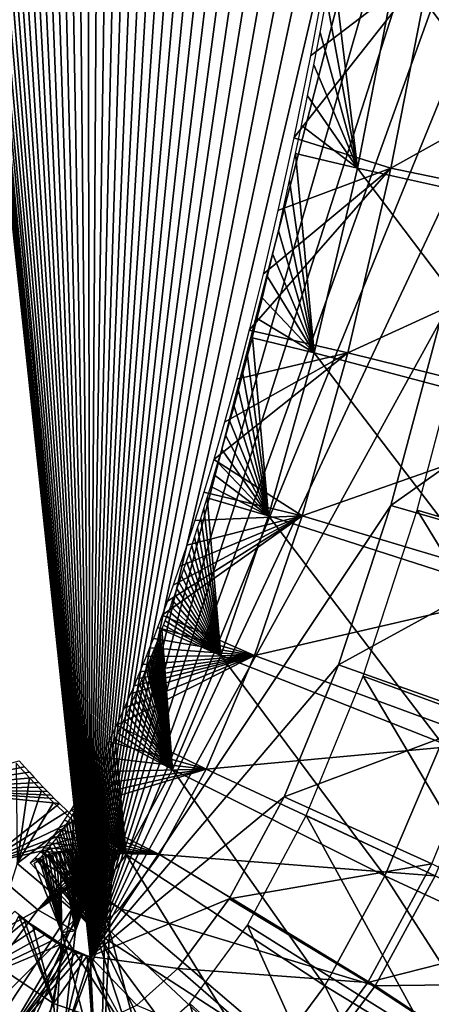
# Model space of a CAD drawing. Header units: millimetres. Extents: x -12 to 310, y -379 to 242.
# Tile 4 of 256: x 168 to 177, y -368 to -345. Entities that reach past the tile are written whole.
import ezdxf

# ---------------------------------------------------------------- set-up
doc = ezdxf.new("R2010")
doc.units = ezdxf.units.MM
doc.header["$LTSCALE"] = 65.185185
for name, color, linetype in [('15', 7, 'CONTINUOUS'), ('17', 7, 'CONTINUOUS'), ('24', 7, 'CONTINUOUS'), ('38', 7, 'CONTINUOUS')]:
    doc.layers.add(name, color=color, linetype=linetype)

msp = doc.modelspace()

# ---------------------------------------------------------------- linework, layer by layer
at = {"layer": '15', "linetype": 'CONTINUOUS'}
for points in [[(176.979, -356.4, -174.527), (178.124, -352.056, -174.615), (181.626, -357.765, -174.881), (176.979, -356.4, -174.527)], [(175.752, -360.178, -174.432), (176.979, -356.4, -174.527), (180.301, -361.841, -174.779), (175.752, -360.178, -174.432)], [(180.301, -361.841, -174.779), (176.979, -356.4, -174.527), (181.626, -357.765, -174.881), (180.301, -361.841, -174.779)], [(174.458, -363.342, -174.333), (175.752, -360.178, -174.432), (178.845, -365.394, -174.667), (174.458, -363.342, -174.333)], [(178.845, -365.394, -174.667), (175.752, -360.178, -174.432), (180.301, -361.841, -174.779), (178.845, -365.394, -174.667)], [(173.125, -365.839, -174.231), (174.458, -363.342, -174.333), (177.231, -368.411, -174.544), (173.125, -365.839, -174.231)], [(177.231, -368.411, -174.544), (174.458, -363.342, -174.333), (178.845, -365.394, -174.667), (177.231, -368.411, -174.544)], [(167.836, -365.518, -169.44), (168.103, -365.734, -169.46), (165.895, -367.527, -173.675), (167.836, -365.518, -169.44)], [(177.231, -368.411, -174.544), (178.845, -365.394, -174.667), (180.008, -369.331, -170.375), (177.231, -368.411, -174.544)], [(168.103, -365.734, -169.46), (168.332, -365.906, -169.478), (165.895, -367.527, -173.675), (168.103, -365.734, -169.46)], [(168.332, -365.906, -169.478), (168.538, -366.05, -169.494), (165.895, -367.527, -173.675), (168.332, -365.906, -169.478)], [(171.813, -367.616, -174.13), (173.125, -365.839, -174.231), (175.401, -370.877, -174.403), (171.813, -367.616, -174.13)], [(175.401, -370.877, -174.403), (173.125, -365.839, -174.231), (177.231, -368.411, -174.544), (175.401, -370.877, -174.403)], [(168.538, -366.05, -169.494), (168.724, -366.17, -169.508), (165.895, -367.527, -173.675), (168.538, -366.05, -169.494)], [(168.724, -366.17, -169.508), (168.888, -366.268, -169.52), (165.895, -367.527, -173.675), (168.724, -366.17, -169.508)], [(165.895, -367.527, -173.675), (168.888, -366.268, -169.52), (167.497, -368.623, -173.798), (165.895, -367.527, -173.675)], [(168.888, -366.268, -169.52), (169.022, -366.342, -169.531), (167.497, -368.623, -173.798), (168.888, -366.268, -169.52)], [(169.022, -366.342, -169.531), (169.146, -366.404, -169.54), (167.497, -368.623, -173.798), (169.022, -366.342, -169.531)], [(169.146, -366.404, -169.54), (169.242, -366.447, -169.548), (167.497, -368.623, -173.798), (169.146, -366.404, -169.54)], [(169.242, -366.447, -169.548), (169.373, -366.499, -169.558), (167.497, -368.623, -173.798), (169.242, -366.447, -169.548)], [(167.497, -368.623, -173.798), (169.373, -366.499, -169.558), (168.747, -369.079, -173.894), (167.497, -368.623, -173.798)], [(169.373, -366.499, -169.558), (169.553, -366.548, -169.572), (168.747, -369.079, -173.894), (169.373, -366.499, -169.558)], [(168.747, -369.079, -173.894), (169.553, -366.548, -169.572), (169.672, -369.075, -173.965), (168.747, -369.079, -173.894)], [(169.672, -369.075, -173.965), (169.481, -366.547, -169.566), (170.63, -368.657, -174.039), (169.672, -369.075, -173.965)], [(169.553, -366.548, -169.572), (169.481, -366.547, -169.566), (169.672, -369.075, -173.965), (169.553, -366.548, -169.572)], [(170.63, -368.657, -174.039), (171.813, -367.616, -174.13), (173.249, -372.741, -174.237), (170.63, -368.657, -174.039)], [(173.249, -372.741, -174.237), (171.813, -367.616, -174.13), (175.401, -370.877, -174.403), (173.249, -372.741, -174.237)]]:
    msp.add_3dface(points, dxfattribs=at)
at = {"layer": '17', "linetype": 'CONTINUOUS'}
for points in [[(176.384, -348.626, -165.078), (177.29, -343.983, -165.148), (174.177, -347.939, -170.675), (176.384, -348.626, -165.078)], [(174.177, -347.939, -170.675), (177.29, -343.983, -165.148), (174.556, -346.072, -170.704), (174.177, -347.939, -170.675)], [(174.556, -346.072, -170.704), (177.29, -343.983, -165.148), (174.953, -343.96, -170.735), (174.556, -346.072, -170.704)], [(176.384, -348.626, -165.078), (182.961, -344.968, -163.08), (177.29, -343.983, -165.148), (176.384, -348.626, -165.078)], [(182.02, -349.793, -163.008), (182.961, -344.968, -163.08), (176.384, -348.626, -165.078), (182.02, -349.793, -163.008)], [(173.818, -349.587, -170.648), (176.384, -348.626, -165.078), (174.177, -347.939, -170.675), (173.818, -349.587, -170.648)], [(175.407, -352.821, -165.003), (176.384, -348.626, -165.078), (173.165, -352.311, -170.598), (175.407, -352.821, -165.003)], [(173.165, -352.311, -170.598), (176.384, -348.626, -165.078), (173.48, -351.038, -170.622), (173.165, -352.311, -170.598)], [(173.48, -351.038, -170.622), (176.384, -348.626, -165.078), (173.818, -349.587, -170.648), (173.48, -351.038, -170.622)], [(175.407, -352.821, -165.003), (182.02, -349.793, -163.008), (176.384, -348.626, -165.078), (175.407, -352.821, -165.003)], [(180.991, -354.206, -162.929), (182.02, -349.793, -163.008), (175.407, -352.821, -165.003), (180.991, -354.206, -162.929)], [(172.873, -353.427, -170.575), (175.407, -352.821, -165.003), (173.165, -352.311, -170.598), (172.873, -353.427, -170.575)], [(174.368, -356.529, -164.923), (175.407, -352.821, -165.003), (172.358, -355.253, -170.536), (174.368, -356.529, -164.923)], [(172.358, -355.253, -170.536), (175.407, -352.821, -165.003), (172.605, -354.402, -170.554), (172.358, -355.253, -170.536)], [(172.605, -354.402, -170.554), (175.407, -352.821, -165.003), (172.873, -353.427, -170.575), (172.605, -354.402, -170.554)], [(174.368, -356.529, -164.923), (180.991, -354.206, -162.929), (175.407, -352.821, -165.003), (174.368, -356.529, -164.923)], [(179.877, -358.181, -162.843), (180.991, -354.206, -162.929), (174.368, -356.529, -164.923), (179.877, -358.181, -162.843)], [(172.134, -355.994, -170.518), (174.368, -356.529, -164.923), (172.358, -355.253, -170.536), (172.134, -355.994, -170.518)], [(171.931, -356.638, -170.503), (174.368, -356.529, -164.923), (172.134, -355.994, -170.518), (171.931, -356.638, -170.503)], [(173.283, -359.704, -164.84), (174.368, -356.529, -164.923), (171.187, -358.791, -170.445), (173.283, -359.704, -164.84)], [(171.187, -358.791, -170.445), (174.368, -356.529, -164.923), (171.305, -358.472, -170.455), (171.187, -358.791, -170.445)], [(171.305, -358.472, -170.455), (174.368, -356.529, -164.923), (171.436, -358.105, -170.465), (171.305, -358.472, -170.455)], [(171.436, -358.105, -170.465), (174.368, -356.529, -164.923), (171.583, -357.683, -170.476), (171.436, -358.105, -170.465)], [(171.583, -357.683, -170.476), (174.368, -356.529, -164.923), (171.748, -357.197, -170.489), (171.583, -357.683, -170.476)], [(171.748, -357.197, -170.489), (174.368, -356.529, -164.923), (171.931, -356.638, -170.503), (171.748, -357.197, -170.489)], [(173.283, -359.704, -164.84), (179.877, -358.181, -162.843), (174.368, -356.529, -164.923), (173.283, -359.704, -164.84)], [(178.677, -361.692, -162.751), (179.877, -358.181, -162.843), (173.283, -359.704, -164.84), (178.677, -361.692, -162.751)], [(171.082, -359.07, -170.437), (173.283, -359.704, -164.84), (171.187, -358.791, -170.445), (171.082, -359.07, -170.437)], [(170.987, -359.316, -170.43), (173.283, -359.704, -164.84), (171.082, -359.07, -170.437), (170.987, -359.316, -170.43)], [(170.902, -359.534, -170.424), (173.283, -359.704, -164.84), (170.987, -359.316, -170.43), (170.902, -359.534, -170.424)], [(172.184, -362.292, -164.755), (173.283, -359.704, -164.84), (170.149, -361.288, -170.366), (172.184, -362.292, -164.755)], [(170.149, -361.288, -170.366), (173.283, -359.704, -164.84), (170.326, -360.902, -170.379), (170.149, -361.288, -170.366)], [(170.326, -360.902, -170.379), (173.283, -359.704, -164.84), (170.469, -360.577, -170.39), (170.326, -360.902, -170.379)], [(170.469, -360.577, -170.39), (173.283, -359.704, -164.84), (170.548, -360.394, -170.396), (170.469, -360.577, -170.39)], [(170.548, -360.394, -170.396), (173.283, -359.704, -164.84), (170.614, -360.24, -170.401), (170.548, -360.394, -170.396)], [(170.614, -360.24, -170.401), (173.283, -359.704, -164.84), (170.681, -360.079, -170.407), (170.614, -360.24, -170.401)], [(170.681, -360.079, -170.407), (173.283, -359.704, -164.84), (170.75, -359.911, -170.412), (170.681, -360.079, -170.407)], [(170.75, -359.911, -170.412), (173.283, -359.704, -164.84), (170.823, -359.731, -170.418), (170.75, -359.911, -170.412)], [(170.823, -359.731, -170.418), (173.283, -359.704, -164.84), (170.902, -359.534, -170.424), (170.823, -359.731, -170.418)], [(172.184, -362.292, -164.755), (178.677, -361.692, -162.751), (173.283, -359.704, -164.84), (172.184, -362.292, -164.755)], [(169.971, -361.659, -170.352), (172.184, -362.292, -164.755), (170.149, -361.288, -170.366), (169.971, -361.659, -170.352)], [(169.792, -362.016, -170.338), (172.184, -362.292, -164.755), (169.971, -361.659, -170.352), (169.792, -362.016, -170.338)], [(177.393, -364.712, -162.652), (178.677, -361.692, -162.751), (172.184, -362.292, -164.755), (177.393, -364.712, -162.652)], [(167.867, -362.153, -170.19), (167.895, -364.435, -164.425), (168.173, -362.491, -170.214), (167.867, -362.153, -170.19)], [(169.614, -362.353, -170.325), (172.184, -362.292, -164.755), (169.792, -362.016, -170.338), (169.614, -362.353, -170.325)], [(171.128, -364.231, -164.674), (172.184, -362.292, -164.755), (169.112, -363.219, -170.286), (171.128, -364.231, -164.674)], [(169.112, -363.219, -170.286), (172.184, -362.292, -164.755), (169.272, -362.958, -170.298), (169.112, -363.219, -170.286)], [(169.272, -362.958, -170.298), (172.184, -362.292, -164.755), (169.44, -362.669, -170.311), (169.272, -362.958, -170.298)], [(169.44, -362.669, -170.311), (172.184, -362.292, -164.755), (169.614, -362.353, -170.325), (169.44, -362.669, -170.311)], [(171.128, -364.231, -164.674), (177.393, -364.712, -162.652), (172.184, -362.292, -164.755), (171.128, -364.231, -164.674)], [(168.173, -362.491, -170.214), (167.895, -364.435, -164.425), (168.443, -362.775, -170.235), (168.173, -362.491, -170.214)], [(168.443, -362.775, -170.235), (167.895, -364.435, -164.425), (168.718, -363.051, -170.256), (168.443, -362.775, -170.235)], [(168.718, -363.051, -170.256), (167.895, -364.435, -164.425), (169.166, -363.467, -170.29), (168.718, -363.051, -170.256)], [(168.962, -363.45, -170.275), (171.128, -364.231, -164.674), (169.112, -363.219, -170.286), (168.962, -363.45, -170.275)], [(167.895, -364.435, -164.425), (169.133, -365.484, -164.521), (169.166, -363.467, -170.29), (167.895, -364.435, -164.425)], [(168.825, -363.651, -170.264), (171.128, -364.231, -164.674), (168.962, -363.45, -170.275), (168.825, -363.651, -170.264)], [(169.166, -363.467, -170.29), (169.133, -365.484, -164.521), (169.644, -363.859, -170.327), (169.166, -363.467, -170.29)], [(168.701, -363.822, -170.254), (171.128, -364.231, -164.674), (168.825, -363.651, -170.264), (168.701, -363.822, -170.254)], [(168.499, -364.082, -170.239), (171.128, -364.231, -164.674), (168.592, -363.965, -170.246), (168.499, -364.082, -170.239)], [(168.592, -363.965, -170.246), (171.128, -364.231, -164.674), (168.701, -363.822, -170.254), (168.592, -363.965, -170.246)], [(169.644, -363.859, -170.327), (169.133, -365.484, -164.521), (169.956, -364.075, -170.351), (169.644, -363.859, -170.327)], [(168.303, -364.306, -170.224), (170.227, -365.459, -164.605), (168.426, -364.169, -170.233), (168.303, -364.306, -170.224)], [(168.426, -364.169, -170.233), (171.128, -364.231, -164.674), (168.499, -364.082, -170.239), (168.426, -364.169, -170.233)], [(170.227, -365.459, -164.605), (171.128, -364.231, -164.674), (168.426, -364.169, -170.233), (170.227, -365.459, -164.605)], [(168.831, -364.164, -170.264), (169.671, -365.998, -164.562), (168.597, -364.232, -170.246), (168.831, -364.164, -170.264)], [(169.082, -364.116, -170.284), (169.671, -365.998, -164.562), (168.831, -364.164, -170.264), (169.082, -364.116, -170.284)], [(169.369, -364.088, -170.306), (169.671, -365.998, -164.562), (169.082, -364.116, -170.284), (169.369, -364.088, -170.306)], [(169.133, -365.484, -164.521), (169.883, -365.92, -164.578), (169.956, -364.075, -170.351), (169.133, -365.484, -164.521)], [(169.632, -364.089, -170.326), (169.671, -365.998, -164.562), (169.369, -364.088, -170.306), (169.632, -364.089, -170.326)], [(169.987, -365.964, -164.587), (169.671, -365.998, -164.562), (169.632, -364.089, -170.326), (169.987, -365.964, -164.587)], [(170.058, -364.154, -170.359), (169.987, -365.964, -164.587), (169.632, -364.089, -170.326), (170.058, -364.154, -170.359)], [(169.956, -364.075, -170.351), (169.883, -365.92, -164.578), (170.128, -364.172, -170.364), (169.956, -364.075, -170.351)], [(169.883, -365.92, -164.578), (169.987, -365.964, -164.587), (170.058, -364.154, -170.359), (169.883, -365.92, -164.578)], [(170.128, -364.172, -170.364), (169.883, -365.92, -164.578), (170.058, -364.154, -170.359), (170.128, -364.172, -170.364)], [(167.895, -364.435, -164.425), (166.121, -370.05, -161.786), (169.133, -365.484, -164.521), (167.895, -364.435, -164.425)], [(168.41, -364.305, -170.232), (169.671, -365.998, -164.562), (168.186, -364.423, -170.215), (168.41, -364.305, -170.232)], [(168.186, -364.423, -170.215), (169.671, -365.998, -164.562), (168.303, -364.306, -170.224), (168.186, -364.423, -170.215)], [(169.671, -365.998, -164.562), (170.227, -365.459, -164.605), (168.303, -364.306, -170.224), (169.671, -365.998, -164.562)], [(168.597, -364.232, -170.246), (169.671, -365.998, -164.562), (168.41, -364.305, -170.232), (168.597, -364.232, -170.246)], [(170.227, -365.459, -164.605), (176.025, -367.215, -162.546), (171.128, -364.231, -164.674), (170.227, -365.459, -164.605)], [(176.025, -367.215, -162.546), (177.393, -364.712, -162.652), (171.128, -364.231, -164.674), (176.025, -367.215, -162.546)], [(176.025, -367.215, -162.546), (182.22, -367.133, -165.521), (177.393, -364.712, -162.652), (176.025, -367.215, -162.546)], [(166.121, -370.05, -161.786), (167.962, -371.085, -161.927), (169.133, -365.484, -164.521), (166.121, -370.05, -161.786)], [(169.133, -365.484, -164.521), (167.962, -371.085, -161.927), (169.883, -365.92, -164.578), (169.133, -365.484, -164.521)], [(169.671, -365.998, -164.562), (174.574, -369.175, -162.435), (170.227, -365.459, -164.605), (169.671, -365.998, -164.562)], [(174.574, -369.175, -162.435), (176.025, -367.215, -162.546), (170.227, -365.459, -164.605), (174.574, -369.175, -162.435)], [(167.962, -371.085, -161.927), (169.733, -371.529, -162.063), (169.883, -365.92, -164.578), (167.962, -371.085, -161.927)], [(169.987, -365.964, -164.587), (171.427, -371.357, -162.194), (169.671, -365.998, -164.562), (169.987, -365.964, -164.587)], [(171.427, -371.357, -162.194), (173.041, -370.564, -162.318), (169.671, -365.998, -164.562), (171.427, -371.357, -162.194)], [(173.041, -370.564, -162.318), (174.574, -369.175, -162.435), (169.671, -365.998, -164.562), (173.041, -370.564, -162.318)], [(169.883, -365.92, -164.578), (169.733, -371.529, -162.063), (169.987, -365.964, -164.587), (169.883, -365.92, -164.578)], [(169.733, -371.529, -162.063), (171.427, -371.357, -162.194), (169.987, -365.964, -164.587), (169.733, -371.529, -162.063)], [(180.541, -370.2, -165.392), (182.22, -367.133, -165.521), (176.025, -367.215, -162.546), (180.541, -370.2, -165.392)], [(174.574, -369.175, -162.435), (180.541, -370.2, -165.392), (176.025, -367.215, -162.546), (174.574, -369.175, -162.435)]]:
    msp.add_3dface(points, dxfattribs=at)
at = {"layer": '24', "linetype": 'CONTINUOUS'}
for points in [[(132.097, 3.945, -163.234), (130.444, 3.996, -166.88), (169.553, -366.548, -169.584), (132.097, 3.945, -163.234)], [(169.553, -366.548, -169.584), (130.444, 3.996, -166.88), (169.555, -366.549, -169.583), (169.553, -366.548, -169.584)], [(131.965, -2.477, -163.223), (132.097, 3.945, -163.234), (169.553, -366.548, -169.584), (131.965, -2.477, -163.223)], [(132.037, -8.771, -163.228), (131.965, -2.477, -163.223), (169.553, -366.548, -169.584), (132.037, -8.771, -163.228)], [(132.304, -14.949, -163.249), (132.037, -8.771, -163.228), (169.553, -366.548, -169.584), (132.304, -14.949, -163.249)], [(132.755, -21.02, -163.283), (132.304, -14.949, -163.249), (169.553, -366.548, -169.584), (132.755, -21.02, -163.283)], [(133.378, -26.994, -163.33), (132.755, -21.02, -163.283), (169.553, -366.548, -169.584), (133.378, -26.994, -163.33)], [(134.162, -32.882, -163.391), (133.378, -26.994, -163.33), (169.553, -366.548, -169.584), (134.162, -32.882, -163.391)], [(135.098, -38.693, -163.462), (134.162, -32.882, -163.391), (169.553, -366.548, -169.584), (135.098, -38.693, -163.462)], [(136.175, -44.437, -163.545), (135.098, -38.693, -163.462), (169.553, -366.548, -169.584), (136.175, -44.437, -163.545)], [(137.381, -50.126, -163.637), (136.175, -44.437, -163.545), (169.553, -366.548, -169.584), (137.381, -50.126, -163.637)], [(138.705, -55.768, -163.739), (137.381, -50.126, -163.637), (169.553, -366.548, -169.584), (138.705, -55.768, -163.739)], [(140.138, -61.376, -163.849), (138.705, -55.768, -163.739), (169.553, -366.548, -169.584), (140.138, -61.376, -163.849)], [(141.668, -66.96, -163.966), (140.138, -61.376, -163.849), (169.553, -366.548, -169.584), (141.668, -66.96, -163.966)], [(143.283, -72.53, -164.09), (141.668, -66.96, -163.966), (169.553, -366.548, -169.584), (143.283, -72.53, -164.09)], [(144.975, -78.097, -164.22), (143.283, -72.53, -164.09), (169.553, -366.548, -169.584), (144.975, -78.097, -164.22)], [(146.731, -83.674, -164.354), (144.975, -78.097, -164.22), (169.553, -366.548, -169.584), (146.731, -83.674, -164.354)], [(148.542, -89.27, -164.493), (146.731, -83.674, -164.354), (169.553, -366.548, -169.584), (148.542, -89.27, -164.493)], [(150.398, -94.897, -164.636), (148.542, -89.27, -164.493), (169.553, -366.548, -169.584), (150.398, -94.897, -164.636)], [(152.287, -100.565, -164.781), (150.398, -94.897, -164.636), (169.553, -366.548, -169.584), (152.287, -100.565, -164.781)], [(154.2, -106.287, -164.927), (152.287, -100.565, -164.781), (169.553, -366.548, -169.584), (154.2, -106.287, -164.927)], [(156.126, -112.073, -165.075), (154.2, -106.287, -164.927), (169.553, -366.548, -169.584), (156.126, -112.073, -165.075)], [(158.056, -117.935, -165.223), (156.126, -112.073, -165.075), (169.553, -366.548, -169.584), (158.056, -117.935, -165.223)], [(159.979, -123.883, -165.371), (158.056, -117.935, -165.223), (169.553, -366.548, -169.584), (159.979, -123.883, -165.371)], [(161.885, -129.93, -165.517), (159.979, -123.883, -165.371), (169.553, -366.548, -169.584), (161.885, -129.93, -165.517)], [(163.765, -136.086, -165.661), (161.885, -129.93, -165.517), (169.553, -366.548, -169.584), (163.765, -136.086, -165.661)], [(165.608, -142.363, -165.803), (163.765, -136.086, -165.661), (169.553, -366.548, -169.584), (165.608, -142.363, -165.803)], [(167.404, -148.771, -165.94), (165.608, -142.363, -165.803), (169.553, -366.548, -169.584), (167.404, -148.771, -165.94)], [(169.143, -155.324, -166.074), (167.404, -148.771, -165.94), (169.553, -366.548, -169.584), (169.143, -155.324, -166.074)], [(170.816, -162.031, -166.202), (169.143, -155.324, -166.074), (169.553, -366.548, -169.584), (170.816, -162.031, -166.202)], [(172.413, -168.904, -166.325), (170.816, -162.031, -166.202), (169.553, -366.548, -169.584), (172.413, -168.904, -166.325)], [(173.923, -175.954, -166.44), (172.413, -168.904, -166.325), (169.553, -366.548, -169.584), (173.923, -175.954, -166.44)], [(175.336, -183.193, -166.549), (173.923, -175.954, -166.44), (169.553, -366.548, -169.584), (175.336, -183.193, -166.549)], [(176.643, -190.634, -166.649), (175.336, -183.193, -166.549), (169.553, -366.548, -169.584), (176.643, -190.634, -166.649)], [(177.836, -198.284, -166.74), (176.643, -190.634, -166.649), (169.553, -366.548, -169.584), (177.836, -198.284, -166.74)], [(178.913, -206.121, -166.823), (177.836, -198.284, -166.74), (169.553, -366.548, -169.584), (178.913, -206.121, -166.823)], [(179.876, -214.116, -166.897), (178.913, -206.121, -166.823), (169.553, -366.548, -169.584), (179.876, -214.116, -166.897)], [(180.725, -222.233, -166.962), (179.876, -214.116, -166.897), (169.553, -366.548, -169.584), (180.725, -222.233, -166.962)], [(181.46, -230.441, -167.018), (180.725, -222.233, -166.962), (169.553, -366.548, -169.584), (181.46, -230.441, -167.018)], [(182.082, -238.707, -167.065), (181.46, -230.441, -167.018), (169.553, -366.548, -169.584), (182.082, -238.707, -167.065)], [(182.593, -246.997, -167.104), (182.082, -238.707, -167.065), (169.553, -366.548, -169.584), (182.593, -246.997, -167.104)], [(182.993, -255.281, -167.135), (182.593, -246.997, -167.104), (169.553, -366.548, -169.584), (182.993, -255.281, -167.135)], [(183.283, -263.525, -167.157), (182.993, -255.281, -167.135), (169.553, -366.548, -169.584), (183.283, -263.525, -167.157)], [(183.463, -271.696, -167.17), (183.283, -263.525, -167.157), (169.553, -366.548, -169.584), (183.463, -271.696, -167.17)], [(183.535, -279.762, -167.176), (183.463, -271.696, -167.17), (169.553, -366.548, -169.584), (183.535, -279.762, -167.176)], [(183.5, -287.691, -167.173), (183.535, -279.762, -167.176), (169.553, -366.548, -169.584), (183.5, -287.691, -167.173)], [(183.358, -295.449, -167.161), (183.5, -287.691, -167.173), (169.553, -366.548, -169.584), (183.358, -295.449, -167.161)], [(183.111, -303.004, -167.142), (183.358, -295.449, -167.161), (169.553, -366.548, -169.584), (183.111, -303.004, -167.142)], [(182.759, -310.323, -167.115), (183.111, -303.004, -167.142), (169.553, -366.548, -169.584), (182.759, -310.323, -167.115)], [(182.304, -317.373, -167.08), (182.759, -310.323, -167.115), (169.553, -366.548, -169.584), (182.304, -317.373, -167.08)], [(181.748, -324.12, -167.036), (182.304, -317.373, -167.08), (169.553, -366.548, -169.584), (181.748, -324.12, -167.036)], [(181.09, -330.531, -166.986), (181.748, -324.12, -167.036), (169.553, -366.548, -169.584), (181.09, -330.531, -166.986)], [(180.335, -336.571, -166.927), (181.09, -330.531, -166.986), (169.553, -366.548, -169.584), (180.335, -336.571, -166.927)], [(179.482, -342.205, -166.861), (180.335, -336.571, -166.927), (169.553, -366.548, -169.584), (179.482, -342.205, -166.861)], [(178.537, -347.396, -166.788), (179.482, -342.205, -166.861), (169.553, -366.548, -169.584), (178.537, -347.396, -166.788)], [(177.502, -352.107, -166.709), (178.537, -347.396, -166.788), (169.553, -366.548, -169.584), (177.502, -352.107, -166.709)], [(176.384, -356.295, -166.622), (177.502, -352.107, -166.709), (169.553, -366.548, -169.584), (176.384, -356.295, -166.622)], [(177.502, -352.107, -166.709), (176.384, -356.295, -166.622), (181.099, -352.953, -165.444), (177.502, -352.107, -166.709)], [(181.099, -352.953, -165.444), (176.384, -356.295, -166.622), (179.935, -357.315, -165.355), (181.099, -352.953, -165.444)], [(175.196, -359.916, -166.531), (176.384, -356.295, -166.622), (169.553, -366.548, -169.584), (175.196, -359.916, -166.531)], [(176.384, -356.295, -166.622), (175.196, -359.916, -166.531), (179.935, -357.315, -165.355), (176.384, -356.295, -166.622)], [(179.935, -357.315, -165.355), (175.196, -359.916, -166.531), (178.673, -361.155, -165.258), (179.935, -357.315, -165.355)], [(173.958, -362.917, -166.435), (175.196, -359.916, -166.531), (169.553, -366.548, -169.584), (173.958, -362.917, -166.435)], [(175.196, -359.916, -166.531), (173.958, -362.917, -166.435), (178.673, -361.155, -165.258), (175.196, -359.916, -166.531)], [(178.673, -361.155, -165.258), (173.958, -362.917, -166.435), (177.315, -364.443, -165.154), (178.673, -361.155, -165.258)], [(172.713, -365.238, -166.339), (173.958, -362.917, -166.435), (169.553, -366.548, -169.584), (172.713, -365.238, -166.339)], [(173.958, -362.917, -166.435), (172.713, -365.238, -166.339), (177.315, -364.443, -165.154), (173.958, -362.917, -166.435)], [(177.315, -364.443, -165.154), (172.713, -365.238, -166.339), (175.863, -367.144, -165.042), (177.315, -364.443, -165.154)], [(177.315, -364.443, -165.154), (175.863, -367.144, -165.042), (180.446, -365.972, -166.91), (177.315, -364.443, -165.154)], [(171.546, -366.821, -166.249), (172.713, -365.238, -166.339), (169.553, -366.548, -169.584), (171.546, -366.821, -166.249)], [(172.713, -365.238, -166.339), (171.546, -366.821, -166.249), (175.863, -367.144, -165.042), (172.713, -365.238, -166.339)], [(167.366, -366.719, -165.927), (168.715, -367.617, -166.031), (167.926, -365.624, -169.761), (167.366, -366.719, -165.927)], [(167.926, -365.624, -169.761), (168.715, -367.617, -166.031), (168.061, -365.732, -169.772), (167.926, -365.624, -169.761)], [(168.061, -365.732, -169.772), (168.715, -367.617, -166.031), (168.239, -365.837, -169.46), (168.061, -365.732, -169.772)], [(168.135, -365.789, -169.777), (168.061, -365.732, -169.772), (168.239, -365.837, -169.46), (168.135, -365.789, -169.777)], [(168.199, -365.838, -169.782), (168.135, -365.789, -169.777), (168.239, -365.837, -169.46), (168.199, -365.838, -169.782)], [(168.614, -366.1, -169.493), (168.199, -365.838, -169.782), (168.239, -365.837, -169.46), (168.614, -366.1, -169.493)], [(168.254, -365.879, -169.787), (168.199, -365.838, -169.782), (168.614, -366.1, -169.493), (168.254, -365.879, -169.787)], [(168.239, -365.837, -169.46), (168.715, -367.617, -166.031), (168.929, -366.292, -169.52), (168.239, -365.837, -169.46)], [(168.324, -365.93, -169.792), (168.254, -365.879, -169.787), (168.614, -366.1, -169.493), (168.324, -365.93, -169.792)], [(168.381, -365.97, -169.796), (168.324, -365.93, -169.792), (168.614, -366.1, -169.493), (168.381, -365.97, -169.796)], [(168.558, -366.092, -169.81), (168.381, -365.97, -169.796), (168.614, -366.1, -169.493), (168.558, -366.092, -169.81)], [(180.446, -365.972, -166.91), (175.863, -367.144, -165.042), (178.787, -369.056, -166.783), (180.446, -365.972, -166.91)], [(168.751, -366.213, -169.825), (168.558, -366.092, -169.81), (168.614, -366.1, -169.493), (168.751, -366.213, -169.825)], [(169.187, -366.423, -169.544), (168.751, -366.213, -169.825), (168.614, -366.1, -169.493), (169.187, -366.423, -169.544)], [(168.83, -366.26, -169.831), (168.751, -366.213, -169.825), (169.187, -366.423, -169.544), (168.83, -366.26, -169.831)], [(168.929, -366.292, -169.52), (168.715, -367.617, -166.031), (169.481, -366.533, -169.572), (168.929, -366.292, -169.52)], [(169.021, -366.365, -169.846), (168.83, -366.26, -169.831), (169.187, -366.423, -169.544), (169.021, -366.365, -169.846)], [(169.236, -366.466, -169.862), (169.021, -366.365, -169.846), (169.187, -366.423, -169.544), (169.236, -366.466, -169.862)], [(169.414, -366.513, -169.565), (169.236, -366.466, -169.862), (169.187, -366.423, -169.544), (169.414, -366.513, -169.565)], [(168.715, -367.617, -166.031), (169.586, -367.925, -166.098), (169.481, -366.533, -169.572), (168.715, -367.617, -166.031)], [(169.462, -366.544, -169.879), (169.236, -366.466, -169.862), (169.479, -366.533, -169.572), (169.462, -366.544, -169.879)], [(169.479, -366.533, -169.572), (169.236, -366.466, -169.862), (169.414, -366.513, -169.565), (169.479, -366.533, -169.572)], [(169.553, -366.548, -169.584), (169.462, -366.544, -169.879), (169.479, -366.533, -169.572), (169.553, -366.548, -169.584)], [(169.54, -366.551, -169.75), (169.462, -366.544, -169.879), (169.553, -366.548, -169.584), (169.54, -366.551, -169.75)], [(169.481, -366.533, -169.572), (169.586, -367.925, -166.098), (169.55, -366.548, -169.581), (169.481, -366.533, -169.572)], [(169.586, -367.925, -166.098), (170.042, -367.919, -166.133), (169.55, -366.548, -169.581), (169.586, -367.925, -166.098)], [(169.55, -366.548, -169.581), (170.042, -367.919, -166.133), (169.555, -366.549, -169.583), (169.55, -366.548, -169.581)], [(170.609, -367.657, -166.177), (171.546, -366.821, -166.249), (169.553, -366.548, -169.584), (170.609, -367.657, -166.177)], [(170.042, -367.919, -166.133), (170.609, -367.657, -166.177), (169.553, -366.548, -169.584), (170.042, -367.919, -166.133)], [(170.042, -367.919, -166.133), (169.553, -366.548, -169.584), (169.555, -366.549, -169.583), (170.042, -367.919, -166.133)], [(169.554, -366.548, -169.584), (169.553, -366.548, -169.584), (169.555, -366.549, -169.583), (169.554, -366.548, -169.584)], [(169.553, -366.548, -169.584), (169.554, -366.548, -169.584), (169.555, -366.549, -169.583), (169.553, -366.548, -169.584)], [(169.554, -366.548, -169.584), (169.554, -366.548, -169.584), (169.555, -366.549, -169.583), (169.554, -366.548, -169.584)], [(168.715, -367.617, -166.031), (167.366, -366.719, -165.927), (167.227, -370.821, -164.378), (168.715, -367.617, -166.031)], [(171.546, -366.821, -166.249), (170.609, -367.657, -166.177), (174.317, -369.229, -164.923), (171.546, -366.821, -166.249)], [(175.863, -367.144, -165.042), (171.546, -366.821, -166.249), (174.317, -369.229, -164.923), (175.863, -367.144, -165.042)], [(175.863, -367.144, -165.042), (174.317, -369.229, -164.923), (178.787, -369.056, -166.783), (175.863, -367.144, -165.042)], [(169.132, -371.466, -164.525), (168.715, -367.617, -166.031), (167.227, -370.821, -164.378), (169.132, -371.466, -164.525)], [(169.586, -367.925, -166.098), (168.715, -367.617, -166.031), (169.132, -371.466, -164.525), (169.586, -367.925, -166.098)]]:
    msp.add_3dface(points, dxfattribs=at)
at = {"layer": '38', "linetype": 'CONTINUOUS'}
for points in [[(174.92, -344.769, -169.231), (175.068, -343.964, -169.242), (175.622, -348.627, -175.062), (174.92, -344.769, -169.231)], [(175.622, -348.627, -175.062), (175.068, -343.964, -169.242), (176.528, -343.983, -175.132), (175.622, -348.627, -175.062)], [(175.622, -348.627, -175.062), (176.528, -343.983, -175.132), (180.876, -349.794, -177.964), (175.622, -348.627, -175.062)], [(180.876, -349.794, -177.964), (176.528, -343.983, -175.132), (181.818, -344.969, -178.037), (180.876, -349.794, -177.964)], [(174.774, -345.54, -169.22), (174.92, -344.769, -169.231), (175.622, -348.627, -175.062), (174.774, -345.54, -169.22)], [(174.631, -346.276, -169.209), (174.774, -345.54, -169.22), (175.622, -348.627, -175.062), (174.631, -346.276, -169.209)], [(174.49, -346.98, -169.198), (174.631, -346.276, -169.209), (175.622, -348.627, -175.062), (174.49, -346.98, -169.198)], [(174.352, -347.653, -169.187), (174.49, -346.98, -169.198), (175.622, -348.627, -175.062), (174.352, -347.653, -169.187)], [(174.216, -348.296, -169.177), (174.352, -347.653, -169.187), (175.622, -348.627, -175.062), (174.216, -348.296, -169.177)], [(174.084, -348.91, -169.167), (174.216, -348.296, -169.177), (174.644, -352.822, -174.987), (174.084, -348.91, -169.167)], [(174.644, -352.822, -174.987), (174.216, -348.296, -169.177), (175.622, -348.627, -175.062), (174.644, -352.822, -174.987)], [(174.644, -352.822, -174.987), (175.622, -348.627, -175.062), (179.848, -354.207, -177.885), (174.644, -352.822, -174.987)], [(179.848, -354.207, -177.885), (175.622, -348.627, -175.062), (180.876, -349.794, -177.964), (179.848, -354.207, -177.885)], [(173.954, -349.495, -169.157), (174.084, -348.91, -169.167), (174.644, -352.822, -174.987), (173.954, -349.495, -169.157)], [(173.827, -350.054, -169.147), (173.954, -349.495, -169.157), (174.644, -352.822, -174.987), (173.827, -350.054, -169.147)], [(173.703, -350.587, -169.137), (173.827, -350.054, -169.147), (174.644, -352.822, -174.987), (173.703, -350.587, -169.137)], [(173.582, -351.096, -169.128), (173.703, -350.587, -169.137), (174.644, -352.822, -174.987), (173.582, -351.096, -169.128)], [(173.464, -351.58, -169.119), (173.582, -351.096, -169.128), (174.644, -352.822, -174.987), (173.464, -351.58, -169.119)], [(173.349, -352.042, -169.11), (173.464, -351.58, -169.119), (174.644, -352.822, -174.987), (173.349, -352.042, -169.11)], [(173.237, -352.482, -169.102), (173.349, -352.042, -169.11), (174.644, -352.822, -174.987), (173.237, -352.482, -169.102)], [(173.128, -352.901, -169.093), (173.237, -352.482, -169.102), (173.605, -356.531, -174.907), (173.128, -352.901, -169.093)], [(173.605, -356.531, -174.907), (173.237, -352.482, -169.102), (174.644, -352.822, -174.987), (173.605, -356.531, -174.907)], [(173.023, -353.3, -169.085), (173.128, -352.901, -169.093), (173.605, -356.531, -174.907), (173.023, -353.3, -169.085)], [(173.605, -356.531, -174.907), (174.644, -352.822, -174.987), (178.733, -358.183, -177.799), (173.605, -356.531, -174.907)], [(178.733, -358.183, -177.799), (174.644, -352.822, -174.987), (179.848, -354.207, -177.885), (178.733, -358.183, -177.799)], [(172.92, -353.68, -169.077), (173.023, -353.3, -169.085), (173.605, -356.531, -174.907), (172.92, -353.68, -169.077)], [(172.821, -354.042, -169.07), (172.92, -353.68, -169.077), (173.605, -356.531, -174.907), (172.821, -354.042, -169.07)], [(172.725, -354.385, -169.062), (172.821, -354.042, -169.07), (173.605, -356.531, -174.907), (172.725, -354.385, -169.062)], [(172.631, -354.712, -169.055), (172.725, -354.385, -169.062), (173.605, -356.531, -174.907), (172.631, -354.712, -169.055)], [(172.541, -355.023, -169.048), (172.631, -354.712, -169.055), (173.605, -356.531, -174.907), (172.541, -355.023, -169.048)], [(172.454, -355.319, -169.041), (172.541, -355.023, -169.048), (173.605, -356.531, -174.907), (172.454, -355.319, -169.041)], [(172.37, -355.6, -169.035), (172.454, -355.319, -169.041), (173.605, -356.531, -174.907), (172.37, -355.6, -169.035)], [(172.289, -355.867, -169.029), (172.37, -355.6, -169.035), (173.605, -356.531, -174.907), (172.289, -355.867, -169.029)], [(172.21, -356.12, -169.023), (172.289, -355.867, -169.029), (173.605, -356.531, -174.907), (172.21, -356.12, -169.023)], [(172.134, -356.361, -169.017), (172.21, -356.12, -169.023), (172.52, -359.706, -174.824), (172.134, -356.361, -169.017)], [(172.52, -359.706, -174.824), (172.21, -356.12, -169.023), (173.605, -356.531, -174.907), (172.52, -359.706, -174.824)], [(172.062, -356.59, -169.011), (172.134, -356.361, -169.017), (172.52, -359.706, -174.824), (172.062, -356.59, -169.011)], [(171.992, -356.807, -169.006), (172.062, -356.59, -169.011), (172.52, -359.706, -174.824), (171.992, -356.807, -169.006)], [(172.52, -359.706, -174.824), (173.605, -356.531, -174.907), (177.533, -361.694, -177.707), (172.52, -359.706, -174.824)], [(177.533, -361.694, -177.707), (173.605, -356.531, -174.907), (178.733, -358.183, -177.799), (177.533, -361.694, -177.707)], [(171.924, -357.013, -169.001), (171.992, -356.807, -169.006), (172.52, -359.706, -174.824), (171.924, -357.013, -169.001)], [(171.859, -357.209, -168.996), (171.924, -357.013, -169.001), (172.52, -359.706, -174.824), (171.859, -357.209, -168.996)], [(171.797, -357.395, -168.991), (171.859, -357.209, -168.996), (172.52, -359.706, -174.824), (171.797, -357.395, -168.991)], [(171.737, -357.572, -168.986), (171.797, -357.395, -168.991), (172.52, -359.706, -174.824), (171.737, -357.572, -168.986)], [(171.679, -357.739, -168.982), (171.737, -357.572, -168.986), (172.52, -359.706, -174.824), (171.679, -357.739, -168.982)], [(171.571, -358.049, -168.974), (171.624, -357.898, -168.978), (172.52, -359.706, -174.824), (171.571, -358.049, -168.974)], [(171.624, -357.898, -168.978), (171.679, -357.739, -168.982), (172.52, -359.706, -174.824), (171.624, -357.898, -168.978)], [(171.52, -358.193, -168.97), (171.571, -358.049, -168.974), (172.52, -359.706, -174.824), (171.52, -358.193, -168.97)], [(171.425, -358.458, -168.962), (171.471, -358.329, -168.966), (172.52, -359.706, -174.824), (171.425, -358.458, -168.962)], [(171.471, -358.329, -168.966), (171.52, -358.193, -168.97), (172.52, -359.706, -174.824), (171.471, -358.329, -168.966)], [(171.337, -358.698, -168.955), (171.38, -358.581, -168.959), (172.52, -359.706, -174.824), (171.337, -358.698, -168.955)], [(171.38, -358.581, -168.959), (171.425, -358.458, -168.962), (172.52, -359.706, -174.824), (171.38, -358.581, -168.959)], [(171.256, -358.916, -168.949), (171.295, -358.81, -168.952), (172.52, -359.706, -174.824), (171.256, -358.916, -168.949)], [(171.295, -358.81, -168.952), (171.337, -358.698, -168.955), (172.52, -359.706, -174.824), (171.295, -358.81, -168.952)], [(171.181, -359.113, -168.944), (171.217, -359.017, -168.946), (172.52, -359.706, -174.824), (171.181, -359.113, -168.944)], [(171.217, -359.017, -168.946), (171.256, -358.916, -168.949), (172.52, -359.706, -174.824), (171.217, -359.017, -168.946)], [(171.079, -359.377, -168.936), (171.112, -359.293, -168.938), (171.421, -362.295, -174.739), (171.079, -359.377, -168.936)], [(171.112, -359.293, -168.938), (171.145, -359.205, -168.941), (171.421, -362.295, -174.739), (171.112, -359.293, -168.938)], [(171.145, -359.205, -168.941), (171.181, -359.113, -168.944), (171.421, -362.295, -174.739), (171.145, -359.205, -168.941)], [(171.421, -362.295, -174.739), (171.181, -359.113, -168.944), (172.52, -359.706, -174.824), (171.421, -362.295, -174.739)], [(171.017, -359.535, -168.931), (171.047, -359.457, -168.933), (171.421, -362.295, -174.739), (171.017, -359.535, -168.931)], [(171.047, -359.457, -168.933), (171.079, -359.377, -168.936), (171.421, -362.295, -174.739), (171.047, -359.457, -168.933)], [(170.93, -359.751, -168.924), (170.958, -359.681, -168.926), (171.421, -362.295, -174.739), (170.93, -359.751, -168.924)], [(170.958, -359.681, -168.926), (170.987, -359.609, -168.929), (171.421, -362.295, -174.739), (170.958, -359.681, -168.926)], [(170.987, -359.609, -168.929), (171.017, -359.535, -168.931), (171.421, -362.295, -174.739), (170.987, -359.609, -168.929)], [(171.421, -362.295, -174.739), (172.52, -359.706, -174.824), (176.249, -364.715, -177.608), (171.421, -362.295, -174.739)], [(176.249, -364.715, -177.608), (172.52, -359.706, -174.824), (177.533, -361.694, -177.707), (176.249, -364.715, -177.608)], [(170.825, -360.009, -168.916), (170.851, -359.947, -168.918), (171.421, -362.295, -174.739), (170.825, -360.009, -168.916)], [(170.851, -359.947, -168.918), (170.877, -359.883, -168.92), (171.421, -362.295, -174.739), (170.851, -359.947, -168.918)], [(170.877, -359.883, -168.92), (170.903, -359.818, -168.922), (171.421, -362.295, -174.739), (170.877, -359.883, -168.92)], [(170.903, -359.818, -168.922), (170.93, -359.751, -168.924), (171.421, -362.295, -174.739), (170.903, -359.818, -168.922)], [(170.725, -360.248, -168.909), (170.775, -360.13, -168.912), (171.421, -362.295, -174.739), (170.725, -360.248, -168.909)], [(170.775, -360.13, -168.912), (170.825, -360.009, -168.916), (171.421, -362.295, -174.739), (170.775, -360.13, -168.912)], [(170.631, -360.47, -168.901), (170.676, -360.365, -168.905), (171.421, -362.295, -174.739), (170.631, -360.47, -168.901)], [(170.676, -360.365, -168.905), (170.725, -360.248, -168.909), (171.421, -362.295, -174.739), (170.676, -360.365, -168.905)], [(170.554, -360.648, -168.895), (170.6, -360.543, -168.899), (171.421, -362.295, -174.739), (170.554, -360.648, -168.895)], [(170.6, -360.543, -168.899), (170.631, -360.47, -168.901), (171.421, -362.295, -174.739), (170.6, -360.543, -168.899)], [(170.441, -360.902, -168.887), (170.499, -360.771, -168.891), (171.421, -362.295, -174.739), (170.441, -360.902, -168.887)], [(170.499, -360.771, -168.891), (170.554, -360.648, -168.895), (171.421, -362.295, -174.739), (170.499, -360.771, -168.891)], [(170.312, -361.185, -168.877), (170.378, -361.042, -168.882), (171.421, -362.295, -174.739), (170.312, -361.185, -168.877)], [(170.378, -361.042, -168.882), (170.441, -360.902, -168.887), (171.421, -362.295, -174.739), (170.378, -361.042, -168.882)], [(170.247, -361.324, -168.872), (170.312, -361.185, -168.877), (171.421, -362.295, -174.739), (170.247, -361.324, -168.872)], [(170.116, -361.597, -168.862), (170.182, -361.461, -168.867), (171.421, -362.295, -174.739), (170.116, -361.597, -168.862)], [(170.182, -361.461, -168.867), (170.247, -361.324, -168.872), (171.421, -362.295, -174.739), (170.182, -361.461, -168.867)], [(169.985, -361.863, -168.852), (170.051, -361.731, -168.857), (170.365, -364.233, -174.658), (169.985, -361.863, -168.852)], [(170.051, -361.731, -168.857), (170.116, -361.597, -168.862), (170.365, -364.233, -174.658), (170.051, -361.731, -168.857)], [(170.365, -364.233, -174.658), (170.116, -361.597, -168.862), (171.421, -362.295, -174.739), (170.365, -364.233, -174.658)], [(176.249, -364.715, -177.608), (177.533, -361.694, -177.707), (181.457, -367.135, -175.505), (176.249, -364.715, -177.608)], [(169.919, -361.992, -168.847), (169.985, -361.863, -168.852), (170.365, -364.233, -174.658), (169.919, -361.992, -168.847)], [(167.937, -362.103, -168.694), (168.055, -362.236, -168.703), (165.578, -362.747, -174.29), (167.937, -362.103, -168.694)], [(169.788, -362.244, -168.836), (169.853, -362.12, -168.841), (170.365, -364.233, -174.658), (169.788, -362.244, -168.836)], [(169.853, -362.12, -168.841), (169.919, -361.992, -168.847), (170.365, -364.233, -174.658), (169.853, -362.12, -168.841)], [(168.055, -362.236, -168.703), (168.169, -362.362, -168.712), (165.578, -362.747, -174.29), (168.055, -362.236, -168.703)], [(168.169, -362.362, -168.712), (168.277, -362.48, -168.72), (165.578, -362.747, -174.29), (168.169, -362.362, -168.712)], [(169.658, -362.484, -168.826), (169.723, -362.365, -168.831), (170.365, -364.233, -174.658), (169.658, -362.484, -168.826)], [(169.723, -362.365, -168.831), (169.788, -362.244, -168.836), (170.365, -364.233, -174.658), (169.723, -362.365, -168.831)], [(170.365, -364.233, -174.658), (171.421, -362.295, -174.739), (174.88, -367.219, -177.504), (170.365, -364.233, -174.658)], [(174.88, -367.219, -177.504), (171.421, -362.295, -174.739), (176.249, -364.715, -177.608), (174.88, -367.219, -177.504)], [(168.277, -362.48, -168.72), (168.382, -362.591, -168.728), (165.578, -362.747, -174.29), (168.277, -362.48, -168.72)], [(168.382, -362.591, -168.728), (168.482, -362.697, -168.736), (165.578, -362.747, -174.29), (168.382, -362.591, -168.728)], [(169.532, -362.711, -168.817), (169.595, -362.599, -168.822), (170.365, -364.233, -174.658), (169.532, -362.711, -168.817)], [(169.595, -362.599, -168.822), (169.658, -362.484, -168.826), (170.365, -364.233, -174.658), (169.595, -362.599, -168.822)], [(168.482, -362.697, -168.736), (168.578, -362.796, -168.743), (165.578, -362.747, -174.29), (168.482, -362.697, -168.736)], [(168.734, -362.954, -168.755), (168.852, -363.071, -168.764), (165.578, -362.747, -174.29), (168.734, -362.954, -168.755)], [(165.578, -362.747, -174.29), (168.852, -363.071, -168.764), (167.124, -364.439, -174.409), (165.578, -362.747, -174.29)], [(168.661, -362.88, -168.75), (168.734, -362.954, -168.755), (165.578, -362.747, -174.29), (168.661, -362.88, -168.75)], [(168.578, -362.796, -168.743), (168.661, -362.88, -168.75), (165.578, -362.747, -174.29), (168.578, -362.796, -168.743)], [(169.408, -362.923, -168.807), (169.469, -362.819, -168.812), (170.365, -364.233, -174.658), (169.408, -362.923, -168.807)], [(169.469, -362.819, -168.812), (169.532, -362.711, -168.817), (170.365, -364.233, -174.658), (169.469, -362.819, -168.812)], [(168.852, -363.071, -168.764), (169.037, -363.247, -168.779), (167.124, -364.439, -174.409), (168.852, -363.071, -168.764)], [(169.289, -363.12, -168.798), (169.348, -363.024, -168.803), (170.365, -364.233, -174.658), (169.289, -363.12, -168.798)], [(169.348, -363.024, -168.803), (169.408, -362.923, -168.807), (170.365, -364.233, -174.658), (169.348, -363.024, -168.803)], [(169.037, -363.247, -168.779), (169.244, -363.435, -168.795), (167.124, -364.439, -174.409), (169.037, -363.247, -168.779)], [(169.12, -363.387, -168.785), (169.175, -363.302, -168.789), (169.463, -365.462, -174.589), (169.12, -363.387, -168.785)], [(169.175, -363.302, -168.789), (169.231, -363.213, -168.794), (170.365, -364.233, -174.658), (169.175, -363.302, -168.789)], [(169.463, -365.462, -174.589), (169.175, -363.302, -168.789), (170.365, -364.233, -174.658), (169.463, -365.462, -174.589)], [(169.231, -363.213, -168.794), (169.289, -363.12, -168.798), (170.365, -364.233, -174.658), (169.231, -363.213, -168.794)], [(169.244, -363.435, -168.795), (169.431, -363.597, -168.809), (167.124, -364.439, -174.409), (169.244, -363.435, -168.795)], [(168.964, -363.616, -168.773), (169.014, -363.544, -168.777), (169.463, -365.462, -174.589), (168.964, -363.616, -168.773)], [(169.014, -363.544, -168.777), (169.066, -363.467, -168.781), (169.463, -365.462, -174.589), (169.014, -363.544, -168.777)], [(169.066, -363.467, -168.781), (169.12, -363.387, -168.785), (169.463, -365.462, -174.589), (169.066, -363.467, -168.781)], [(169.431, -363.597, -168.809), (169.606, -363.741, -168.822), (167.124, -364.439, -174.409), (169.431, -363.597, -168.809)], [(169.606, -363.741, -168.822), (169.761, -363.862, -168.834), (167.124, -364.439, -174.409), (169.606, -363.741, -168.822)], [(168.826, -363.809, -168.762), (168.87, -363.749, -168.766), (169.463, -365.462, -174.589), (168.826, -363.809, -168.762)], [(168.87, -363.749, -168.766), (168.916, -363.684, -168.769), (169.463, -365.462, -174.589), (168.87, -363.749, -168.766)], [(168.916, -363.684, -168.769), (168.964, -363.616, -168.773), (169.463, -365.462, -174.589), (168.916, -363.684, -168.769)], [(167.124, -364.439, -174.409), (169.761, -363.862, -168.834), (168.363, -365.488, -174.504), (167.124, -364.439, -174.409)], [(169.761, -363.862, -168.834), (169.895, -363.958, -168.845), (168.363, -365.488, -174.504), (169.761, -363.862, -168.834)], [(169.895, -363.958, -168.845), (170.007, -364.035, -168.853), (168.363, -365.488, -174.504), (169.895, -363.958, -168.845)], [(168.635, -364.056, -168.748), (168.705, -363.968, -168.753), (169.463, -365.462, -174.589), (168.635, -364.056, -168.748)], [(168.705, -363.968, -168.753), (168.783, -363.866, -168.759), (169.463, -365.462, -174.589), (168.705, -363.968, -168.753)], [(168.783, -363.866, -168.759), (168.826, -363.809, -168.762), (169.463, -365.462, -174.589), (168.783, -363.866, -168.759)], [(170.007, -364.035, -168.853), (170.098, -364.092, -168.86), (168.363, -365.488, -174.504), (170.007, -364.035, -168.853)], [(170.098, -364.092, -168.86), (170.161, -364.129, -168.865), (168.363, -365.488, -174.504), (170.098, -364.092, -168.86)], [(170.161, -364.129, -168.865), (170.25, -364.178, -168.872), (168.363, -365.488, -174.504), (170.161, -364.129, -168.865)], [(168.363, -365.488, -174.504), (170.25, -364.178, -168.872), (169.114, -365.924, -174.562), (168.363, -365.488, -174.504)], [(168.467, -364.253, -168.735), (168.524, -364.189, -168.739), (168.905, -366.003, -174.546), (168.467, -364.253, -168.735)], [(168.524, -364.189, -168.739), (168.574, -364.13, -168.743), (169.463, -365.462, -174.589), (168.524, -364.189, -168.739)], [(168.905, -366.003, -174.546), (168.524, -364.189, -168.739), (169.463, -365.462, -174.589), (168.905, -366.003, -174.546)], [(168.574, -364.13, -168.743), (168.635, -364.056, -168.748), (169.463, -365.462, -174.589), (168.574, -364.13, -168.743)], [(168.785, -364.209, -168.759), (168.699, -364.237, -168.753), (168.905, -366.003, -174.546), (168.785, -364.209, -168.759)], [(168.865, -364.186, -168.765), (168.785, -364.209, -168.759), (168.905, -366.003, -174.546), (168.865, -364.186, -168.765)], [(168.944, -364.165, -168.772), (168.865, -364.186, -168.765), (169.219, -365.969, -174.57), (168.944, -364.165, -168.772)], [(169.219, -365.969, -174.57), (168.865, -364.186, -168.765), (168.905, -366.003, -174.546), (169.219, -365.969, -174.57)], [(169.033, -364.145, -168.778), (168.944, -364.165, -168.772), (169.219, -365.969, -174.57), (169.033, -364.145, -168.778)], [(169.128, -364.127, -168.786), (169.033, -364.145, -168.778), (169.219, -365.969, -174.57), (169.128, -364.127, -168.786)], [(170.032, -364.123, -168.855), (169.888, -364.102, -168.844), (169.114, -365.924, -174.562), (170.032, -364.123, -168.855)], [(169.114, -365.924, -174.562), (169.888, -364.102, -168.844), (169.219, -365.969, -174.57), (169.114, -365.924, -174.562)], [(170.159, -364.151, -168.865), (170.032, -364.123, -168.855), (169.114, -365.924, -174.562), (170.159, -364.151, -168.865)], [(170.25, -364.178, -168.872), (170.159, -364.151, -168.865), (169.114, -365.924, -174.562), (170.25, -364.178, -168.872)], [(169.228, -364.112, -168.793), (169.128, -364.127, -168.786), (169.219, -365.969, -174.57), (169.228, -364.112, -168.793)], [(169.642, -364.086, -168.825), (169.546, -364.087, -168.818), (169.219, -365.969, -174.57), (169.642, -364.086, -168.825)], [(169.75, -364.09, -168.834), (169.642, -364.086, -168.825), (169.219, -365.969, -174.57), (169.75, -364.09, -168.834)], [(169.546, -364.087, -168.818), (169.438, -364.091, -168.81), (169.219, -365.969, -174.57), (169.546, -364.087, -168.818)], [(169.888, -364.102, -168.844), (169.75, -364.09, -168.834), (169.219, -365.969, -174.57), (169.888, -364.102, -168.844)], [(169.438, -364.091, -168.81), (169.332, -364.1, -168.801), (169.219, -365.969, -174.57), (169.438, -364.091, -168.81)], [(169.332, -364.1, -168.801), (169.228, -364.112, -168.793), (169.219, -365.969, -174.57), (169.332, -364.1, -168.801)], [(167.124, -364.439, -174.409), (168.363, -365.488, -174.504), (163.062, -368.454, -176.595), (167.124, -364.439, -174.409)], [(168.281, -364.437, -168.721), (168.39, -364.335, -168.729), (168.905, -366.003, -174.546), (168.281, -364.437, -168.721)], [(168.449, -364.341, -168.734), (168.281, -364.437, -168.721), (168.905, -366.003, -174.546), (168.449, -364.341, -168.734)], [(168.39, -364.335, -168.729), (168.467, -364.253, -168.735), (168.905, -366.003, -174.546), (168.39, -364.335, -168.729)], [(168.54, -364.299, -168.741), (168.449, -364.341, -168.734), (168.905, -366.003, -174.546), (168.54, -364.299, -168.741)], [(168.613, -364.269, -168.746), (168.54, -364.299, -168.741), (168.905, -366.003, -174.546), (168.613, -364.269, -168.746)], [(168.699, -364.237, -168.753), (168.613, -364.269, -168.746), (168.905, -366.003, -174.546), (168.699, -364.237, -168.753)], [(169.463, -365.462, -174.589), (170.365, -364.233, -174.658), (173.429, -369.179, -177.392), (169.463, -365.462, -174.589)], [(173.429, -369.179, -177.392), (170.365, -364.233, -174.658), (174.88, -367.219, -177.504), (173.429, -369.179, -177.392)], [(174.88, -367.219, -177.504), (176.249, -364.715, -177.608), (179.777, -370.203, -175.376), (174.88, -367.219, -177.504)], [(179.777, -370.203, -175.376), (176.249, -364.715, -177.608), (181.457, -367.135, -175.505), (179.777, -370.203, -175.376)], [(163.062, -368.454, -176.595), (168.363, -365.488, -174.504), (164.967, -370.056, -176.741), (163.062, -368.454, -176.595)], [(168.363, -365.488, -174.504), (169.114, -365.924, -174.562), (164.967, -370.056, -176.741), (168.363, -365.488, -174.504)], [(168.905, -366.003, -174.546), (169.463, -365.462, -174.589), (171.895, -370.569, -177.274), (168.905, -366.003, -174.546)], [(171.895, -370.569, -177.274), (169.463, -365.462, -174.589), (173.429, -369.179, -177.392), (171.895, -370.569, -177.274)], [(164.967, -370.056, -176.741), (169.114, -365.924, -174.562), (166.81, -371.091, -176.883), (164.967, -370.056, -176.741)], [(169.114, -365.924, -174.562), (169.219, -365.969, -174.57), (166.81, -371.091, -176.883), (169.114, -365.924, -174.562)], [(166.81, -371.091, -176.883), (169.219, -365.969, -174.57), (168.582, -371.535, -177.019), (166.81, -371.091, -176.883)], [(169.219, -365.969, -174.57), (168.905, -366.003, -174.546), (168.582, -371.535, -177.019), (169.219, -365.969, -174.57)], [(168.582, -371.535, -177.019), (168.905, -366.003, -174.546), (170.279, -371.363, -177.15), (168.582, -371.535, -177.019)], [(170.279, -371.363, -177.15), (168.905, -366.003, -174.546), (171.895, -370.569, -177.274), (170.279, -371.363, -177.15)], [(173.429, -369.179, -177.392), (174.88, -367.219, -177.504), (177.776, -372.894, -175.222), (173.429, -369.179, -177.392)], [(177.776, -372.894, -175.222), (174.88, -367.219, -177.504), (179.777, -370.203, -175.376), (177.776, -372.894, -175.222)]]:
    msp.add_3dface(points, dxfattribs=at)

doc.saveas('drawing.dxf')
